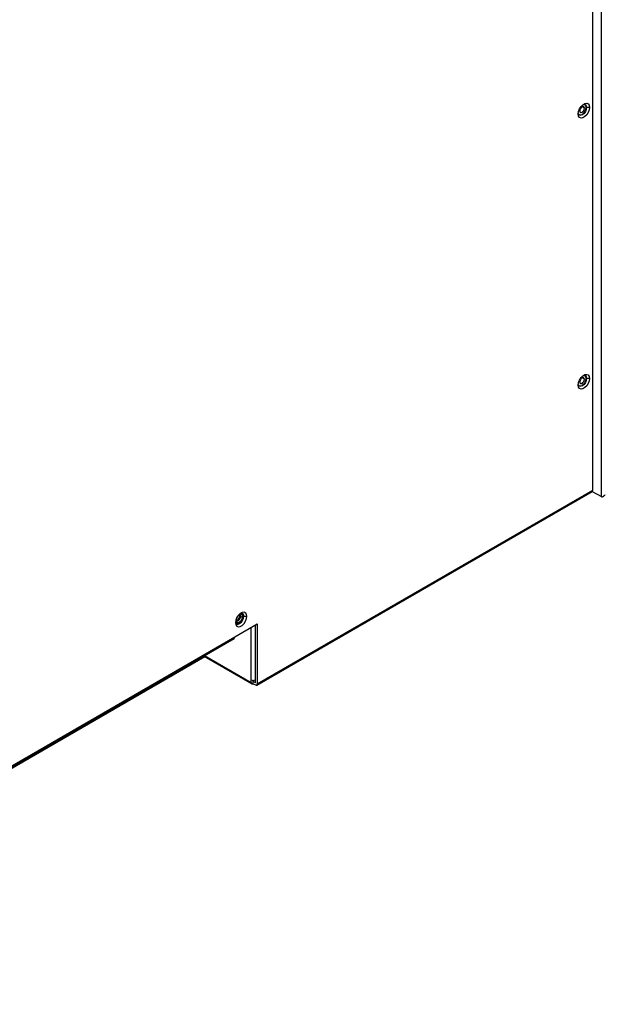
# Model space of a CAD drawing. Header units: millimetres. Extents: x 0 to 1118, y 0 to 864.
# Tile 129 of 256: x 924 to 946, y 615 to 652. Entities that reach past the tile are written whole.
import ezdxf

# ---------------------------------------------------------------- set-up
doc = ezdxf.new("R2010")
doc.units = ezdxf.units.MM

msp = doc.modelspace()

# ---------------------------------------------------------------- linework, layer by layer
at = {"color": 7, "linetype": 'Continuous', "lineweight": 25}
for p, q in [((945.5628, 634.1765), (945.5628, 671.6027)), ((945.2352, 634.42), (945.2352, 670.9481)), ((945.0077, 648.8355), (944.9936, 648.8437)), ((945.1208, 648.8355), (945.0077, 648.8355)), ((945.0077, 638.6288), (944.9936, 638.6369)), ((945.1208, 638.6288), (945.0077, 638.6288)), ((932.5997, 627.1258), (945.2352, 634.42)), ((932.579, 627.08), (945.2144, 634.3743)), ((945.2172, 634.376), (945.5628, 634.1765)), ((931.9393, 629.684), (931.9746, 629.6636)), ((932.0807, 629.684), (932.0949, 629.6759)), ((932.0949, 629.6759), (932.208, 629.6759)), ((931.7512, 628.8977), (932.5997, 629.3876)), ((932.529, 627.1666), (932.529, 629.3468)), ((932.5997, 629.3876), (932.5997, 627.1258)), ((914.6114, 618.953), (931.7305, 628.8356)), ((931.7512, 628.8814), (914.6322, 618.9988)), ((931.7512, 628.8814), (931.7512, 628.8977)), ((907.9437, 615.0601), (930.622, 628.152)), ((930.5842, 628.1739), (932.3942, 627.129)), ((932.3735, 627.1747), (932.3735, 627.2727)), ((932.4442, 627.2156), (932.4442, 627.2558)), ((932.4442, 627.1339), (932.4442, 627.2156)), ((932.529, 627.1666), (932.4442, 627.2156)), ((932.4442, 627.1339), (932.529, 627.0849)), ((932.529, 627.2809), (932.5149, 627.2727))]:
    msp.add_line(p, q, dxfattribs=at)
at = {"color": 8, "linetype": 'Continuous', "lineweight": 25}
for p, q in [((944.9229, 648.8029), (944.8345, 648.8539)), ((944.9229, 638.5961), (944.8345, 638.6471)), ((931.8015, 629.5573), (931.7979, 629.5207)), ((931.8136, 629.5525), (931.8509, 629.5309)), ((932.3735, 627.2727), (932.3735, 629.257)), ((932.5149, 629.3386), (932.5149, 627.2727)), ((907.9644, 615.1059), (930.5927, 628.1689)), ((930.6135, 628.1908), (932.3735, 627.1747))]:
    msp.add_line(p, q, dxfattribs=at)
at = {"color": 7, "linetype": 'Continuous', "lineweight": 25, "flags": 128}
for points in [[(944.6895, 648.5865), (944.7025, 648.6792), (944.74, 648.7757), (944.7973, 648.8644), (944.8677, 648.9347), (944.9426, 648.9779), (945.013, 648.9889), (945.0704, 648.9665), (945.1078, 648.9132), (945.1208, 648.8355)], [(944.7293, 648.5533), (944.7736, 648.5469), (944.8345, 648.5681), (944.8954, 648.6172), (944.947, 648.6869), (944.9815, 648.7664), (944.9936, 648.8437)], [(944.9229, 648.8029), (944.9161, 648.838), (944.897, 648.8601), (944.8683, 648.8657), (944.8345, 648.8539), (944.8006, 648.8266), (944.772, 648.7879), (944.7528, 648.7438), (944.7461, 648.7008)], [(944.8747, 648.94), (944.9095, 648.9486), (944.9611, 648.9385), (944.9956, 648.8988), (945.0077, 648.8355)], [(944.9936, 648.8437), (944.9815, 648.907), (944.9538, 648.9422)], [(945.1208, 648.8355), (945.1078, 648.7428), (945.0704, 648.6463), (945.013, 648.5576), (944.9426, 648.4874), (944.8677, 648.4441), (944.7973, 648.4331), (944.74, 648.4556), (944.7025, 648.5088), (944.6895, 648.5865)], [(945.0077, 648.8355), (944.9956, 648.7582), (944.9611, 648.6787), (944.9095, 648.6091), (944.8486, 648.5599), (944.7877, 648.5388), (944.7361, 648.5488), (944.7016, 648.5885), (944.6917, 648.6229)], [(944.7461, 648.7008), (944.7528, 648.6656), (944.772, 648.6436), (944.8006, 648.638), (944.8345, 648.6498), (944.8683, 648.6771), (944.897, 648.7157), (944.9161, 648.7599), (944.9229, 648.8029)], [(944.6895, 638.3798), (944.7025, 638.4724), (944.74, 638.569), (944.7973, 638.6577), (944.8677, 638.7279), (944.9426, 638.7711), (945.013, 638.7822), (945.0704, 638.7597), (945.1078, 638.7064), (945.1208, 638.6288)], [(945.1208, 638.6288), (945.1078, 638.5361), (945.0704, 638.4395), (945.013, 638.3508), (944.9426, 638.2806), (944.8677, 638.2374), (944.7973, 638.2263), (944.74, 638.2488), (944.7025, 638.3021), (944.6895, 638.3798)], [(945.0077, 638.6288), (944.9956, 638.5515), (944.9611, 638.4719), (944.9095, 638.4023), (944.8486, 638.3532), (944.7877, 638.332), (944.7361, 638.3421), (944.7016, 638.3817), (944.6917, 638.4161)], [(944.7293, 638.3465), (944.7736, 638.3402), (944.8345, 638.3614), (944.8954, 638.4105), (944.947, 638.4801), (944.9815, 638.5596), (944.9936, 638.6369)], [(944.9229, 638.5961), (944.9161, 638.6313), (944.897, 638.6533), (944.8683, 638.6589), (944.8345, 638.6471), (944.8006, 638.6198), (944.772, 638.5812), (944.7528, 638.537), (944.7461, 638.494)], [(944.7461, 638.494), (944.7528, 638.4589), (944.772, 638.4368), (944.8006, 638.4312), (944.8345, 638.443), (944.8683, 638.4703), (944.897, 638.509), (944.9161, 638.5532), (944.9229, 638.5961)], [(944.8747, 638.7332), (944.9095, 638.7418), (944.9611, 638.7318), (944.9956, 638.6921), (945.0077, 638.6288)], [(944.9936, 638.6369), (944.9815, 638.7002), (944.9538, 638.7355)], [(932.208, 629.6759), (932.195, 629.7535), (932.1575, 629.8068), (932.1002, 629.8293), (932.0298, 629.8182), (931.9549, 629.775), (931.8845, 629.7048), (931.8271, 629.6161), (931.7897, 629.5195), (931.7767, 629.4269)], [(931.7767, 629.4269), (931.7897, 629.3492), (931.8271, 629.2959), (931.8845, 629.2734), (931.9549, 629.2845), (932.0298, 629.3277), (932.1002, 629.3979), (932.1575, 629.4866), (932.195, 629.5832), (932.208, 629.6759)], [(932.0807, 629.684), (932.0686, 629.6067), (932.0341, 629.5272), (931.9825, 629.4576), (931.9216, 629.4085), (931.8607, 629.3873), (931.8164, 629.3936)], [(931.8235, 629.5045), (931.8443, 629.4985), (931.8688, 629.5024), (931.8947, 629.5159), (931.9199, 629.5377), (931.9422, 629.5659), (931.9597, 629.5982), (931.9708, 629.6317), (931.9746, 629.6636)], [(931.8338, 629.4408), (931.8629, 629.4325), (931.8971, 629.438), (931.9335, 629.4568), (931.9688, 629.4873), (932, 629.5268), (932.0244, 629.572), (932.04, 629.619), (932.0454, 629.6636)], [(932.0949, 629.6759), (932.0918, 629.7099), (932.0827, 629.7392), (932.068, 629.7624), (932.0483, 629.7789), (932.0241, 629.7878), (931.9966, 629.7889), (931.9668, 629.7821), (931.9619, 629.7803)], [(932.041, 629.7826), (932.0686, 629.7473), (932.0807, 629.684)], [(931.7788, 629.4632), (931.7797, 629.4581), (931.7888, 629.4288), (931.8035, 629.4056), (931.8233, 629.3892), (931.8474, 629.3802), (931.8749, 629.3791), (931.9047, 629.3859), (931.9358, 629.4003)]]:
    msp.add_lwpolyline(points, dxfattribs=at)
at = {"color": 7, "linetype": 'Continuous', "lineweight": 25}
for centre, radius, start, end in [((945.1862, 634.4146), 0.0493, 305.01333, 6.29885), ((931.6581, 629.7443), 0.2132, 321.42832, 338.57705), ((931.7474, 629.6928), 0.1921, 302.60548, 357.39452), ((931.7494, 629.6916), 0.3458, 302.60548, 357.3945), ((931.9119, 629.6697), 0.063, 354.43286, 53.96413), ((932.01, 629.7318), 0.0769, 242.60967, 297.39033), ((931.9575, 629.6722), 0.0883, 354.43286, 53.96413), ((931.8857, 629.5122), 0.0883, 174.43286, 233.96413), ((931.7036, 628.8753), 0.048, 304.05635, 7.25583), ((932.4166, 627.1678), 0.0437, 170.78596, 309.20329), ((932.4442, 627.4092), 0.1537, 242.60967, 297.39033), ((932.5566, 627.1188), 0.0437, 230.79671, 9.21404)]:
    msp.add_arc(centre, radius, start, end, dxfattribs=at)
at = {"color": 8, "linetype": 'Continuous', "lineweight": 25}
for centre, radius, start, end in [((931.9733, 629.6393), 0.1103, 70.88151, 137.65172), ((931.7874, 629.5437), 0.0252, 294.43392, 353.62823)]:
    msp.add_arc(centre, radius, start, end, dxfattribs=at)
at = {"color": 7, "linetype": 'Continuous', "lineweight": 25}
for points, knots in [([(945.5628, 634.1765), (945.5681, 634.1742), (945.579, 634.1694), (945.5989, 634.1698), (945.6208, 634.1761), (945.646, 634.1902), (945.6762, 634.2165), (945.6938, 634.2426), (945.7042, 634.2581)], [0, 0, 0, 0, 0.1101058, 0.2288189, 0.3600298, 0.5066372, 0.7072368, 1, 1, 1, 1]), ([(931.8125, 629.5411), (931.8129, 629.5489), (931.8139, 629.5679), (931.8247, 629.6053), (931.8459, 629.6475), (931.875, 629.685), (931.9063, 629.7111), (931.9329, 629.7226), (931.9457, 629.7226), (931.9475, 629.7211), (931.9483, 629.7206)], [0, 0, 0, 0, 0.092366, 0.224589, 0.3646331, 0.5078591, 0.6483987, 0.7814154, 0.9090696, 1, 1, 1, 1]), ([(931.8242, 629.5046), (931.8235, 629.5049), (931.8211, 629.5057), (931.8152, 629.5128), (931.8134, 629.5323), (931.8125, 629.5411)], [0, 0, 0, 0, 0.1770114, 0.6260698, 1, 1, 1, 1])]:
    msp.add_open_spline(points, degree=3, knots=knots, dxfattribs=at)

doc.saveas('drawing.dxf')
